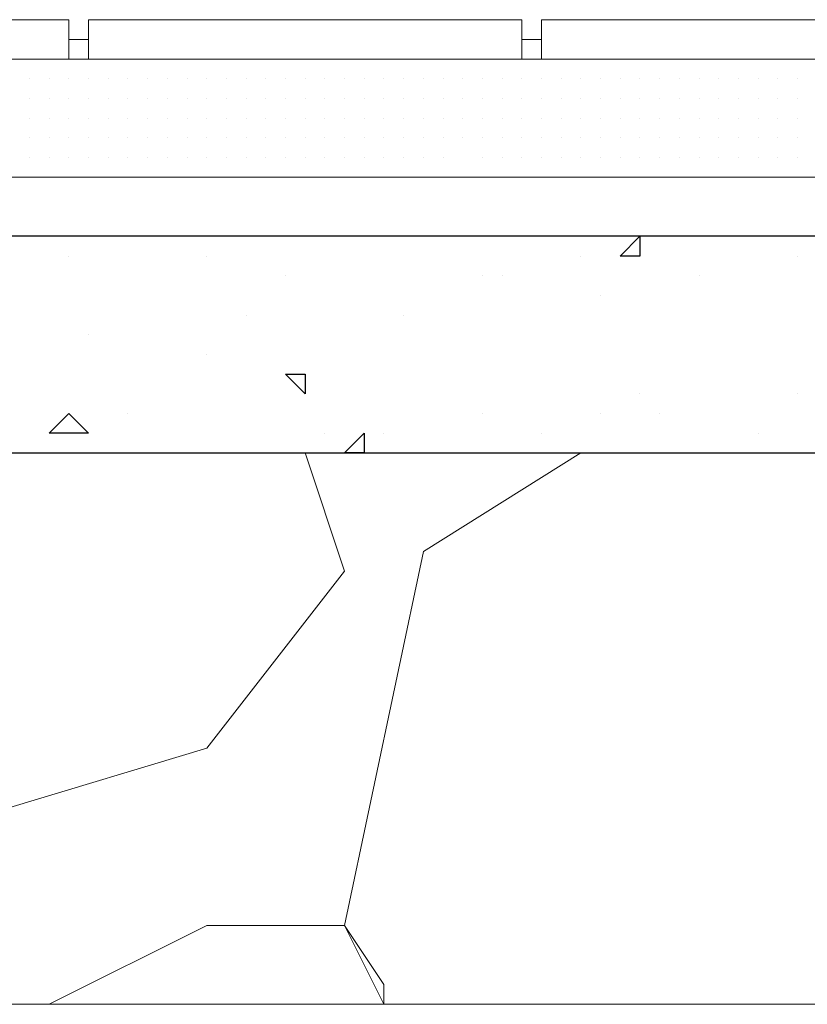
# Model space of a CAD drawing. Header units: metres. Extents: x 5.7 to 89.8, y 4 to 63.5.
# Tile 86 of 256: x 19.569 to 19.954, y 45.389 to 45.87. Entities that reach past the tile are written whole.
import ezdxf

# ---------------------------------------------------------------- set-up
doc = ezdxf.new("R2010")
doc.units = ezdxf.units.M
doc.header["$MEASUREMENT"] = 0
for name, color, linetype in [('PDF17_hatch', 7, 'Continuous'), ('PDF17_hatch-borshi', 7, 'Continuous'), ('PDF17_kaff', 7, 'Continuous')]:
    doc.layers.add(name, color=color, linetype=linetype)

msp = doc.modelspace()

# ---------------------------------------------------------------- linework, layer by layer
at = {"layer": 'PDF17_hatch', "lineweight": 25}
for points in [[(19.87238, 45.76425), (19.87238, 45.75462), (19.86274, 45.75462)], [(19.70865, 45.69683), (19.70865, 45.6872), (19.69901, 45.69683)], [(19.59307, 45.67757), (19.6027, 45.66794), (19.58344, 45.66794)], [(19.73754, 45.66794), (19.73754, 45.65831), (19.72791, 45.65831)]]:
    msp.add_lwpolyline(points, close=True, dxfattribs=at)
for points in [[(19.92053, 45.76425), (19.92053, 45.76425)], [(19.59307, 45.75462), (19.59307, 45.75462)], [(19.66049, 45.75462), (19.66049, 45.75462)], [(19.84348, 45.75462), (19.84348, 45.75462)], [(19.94943, 45.75462), (19.94943, 45.75462)], [(19.69901, 45.74499), (19.69901, 45.74499)], [(19.79533, 45.74499), (19.79533, 45.74499)], [(19.80496, 45.74499), (19.80496, 45.74499)], [(19.90127, 45.74499), (19.90127, 45.74499)], [(19.85311, 45.73536), (19.85311, 45.73536)], [(19.67975, 45.72573), (19.67975, 45.72573)], [(19.7568, 45.72573), (19.7568, 45.72573)], [(19.6027, 45.7161), (19.6027, 45.7161)], [(19.66049, 45.70646), (19.66049, 45.70646)], [(19.87238, 45.6872), (19.87238, 45.6872)], [(19.94943, 45.6872), (19.94943, 45.6872)], [(19.62196, 45.67757), (19.62196, 45.67757)], [(19.79533, 45.67757), (19.79533, 45.67757)], [(19.85311, 45.67757), (19.85311, 45.67757)], [(19.88201, 45.67757), (19.88201, 45.67757)], [(19.71828, 45.66794), (19.71828, 45.66794)], [(19.74717, 45.66794), (19.74717, 45.66794)], [(19.82422, 45.66794), (19.82422, 45.66794)], [(19.93016, 45.66794), (19.93016, 45.66794)], [(19.74717, 45.65831), (19.74717, 45.65831)], [(19.76643, 45.65831), (19.76643, 45.65831)], [(19.87238, 45.65831), (19.87238, 45.65831)], [(19.87238, 45.65831), (19.87238, 45.65831)]]:
    msp.add_lwpolyline(points, dxfattribs=at)
at = {"layer": 'PDF17_hatch-borshi', "lineweight": 18}
for points in [[(19.58344, 45.85093), (19.58344, 45.85093)], [(19.6027, 45.85093), (19.6027, 45.85093)], [(19.62196, 45.85093), (19.62196, 45.85093)], [(19.62196, 45.85093), (19.62196, 45.85093)], [(19.62196, 45.85093), (19.62196, 45.85093)], [(19.64123, 45.85093), (19.64123, 45.85093)], [(19.64123, 45.85093), (19.64123, 45.85093)], [(19.64123, 45.85093), (19.64123, 45.85093)], [(19.65086, 45.85093), (19.65086, 45.85093)], [(19.66049, 45.85093), (19.66049, 45.85093)], [(19.66049, 45.85093), (19.66049, 45.85093)], [(19.66049, 45.85093), (19.66049, 45.85093)], [(19.67012, 45.85093), (19.67012, 45.85093)], [(19.67012, 45.85093), (19.67012, 45.85093)], [(19.67975, 45.85093), (19.67975, 45.85093)], [(19.67975, 45.85093), (19.67975, 45.85093)], [(19.69901, 45.85093), (19.69901, 45.85093)], [(19.69901, 45.85093), (19.69901, 45.85093)], [(19.72791, 45.85093), (19.72791, 45.85093)], [(19.74717, 45.85093), (19.74717, 45.85093)], [(19.80496, 45.85093), (19.80496, 45.85093)], [(19.84348, 45.85093), (19.84348, 45.85093)], [(19.85311, 45.85093), (19.85311, 45.85093)], [(19.85311, 45.85093), (19.85311, 45.85093)], [(19.85311, 45.85093), (19.85311, 45.85093)], [(19.86274, 45.85093), (19.86274, 45.85093)], [(19.87238, 45.85093), (19.87238, 45.85093)], [(19.87238, 45.85093), (19.87238, 45.85093)], [(19.88201, 45.85093), (19.88201, 45.85093)], [(19.88201, 45.85093), (19.88201, 45.85093)], [(19.89164, 45.85093), (19.89164, 45.85093)], [(19.89164, 45.85093), (19.89164, 45.85093)], [(19.90127, 45.85093), (19.90127, 45.85093)], [(19.9109, 45.85093), (19.9109, 45.85093)], [(19.9109, 45.85093), (19.9109, 45.85093)], [(19.93016, 45.85093), (19.93016, 45.85093)], [(19.93016, 45.85093), (19.93016, 45.85093)], [(19.93979, 45.85093), (19.93979, 45.85093)], [(19.94943, 45.85093), (19.94943, 45.85093)], [(19.94943, 45.85093), (19.94943, 45.85093)], [(19.57381, 45.8413), (19.57381, 45.8413)], [(19.57381, 45.8413), (19.57381, 45.8413)], [(19.57381, 45.8413), (19.57381, 45.8413)], [(19.57381, 45.8413), (19.57381, 45.8413)], [(19.57381, 45.8413), (19.57381, 45.8413)], [(19.58344, 45.8413), (19.58344, 45.8413)], [(19.58344, 45.8413), (19.58344, 45.8413)], [(19.58344, 45.8413), (19.58344, 45.8413)], [(19.58344, 45.8413), (19.58344, 45.8413)], [(19.58344, 45.8413), (19.58344, 45.8413)], [(19.59307, 45.8413), (19.59307, 45.8413)], [(19.59307, 45.8413), (19.59307, 45.8413)], [(19.59307, 45.8413), (19.59307, 45.8413)], [(19.59307, 45.8413), (19.59307, 45.8413)], [(19.59307, 45.8413), (19.59307, 45.8413)], [(19.6027, 45.8413), (19.6027, 45.8413)], [(19.6027, 45.8413), (19.6027, 45.8413)], [(19.6027, 45.8413), (19.6027, 45.8413)], [(19.61233, 45.8413), (19.61233, 45.8413)], [(19.61233, 45.8413), (19.61233, 45.8413)], [(19.61233, 45.8413), (19.61233, 45.8413)], [(19.62196, 45.8413), (19.62196, 45.8413)], [(19.62196, 45.8413), (19.62196, 45.8413)], [(19.6316, 45.8413), (19.6316, 45.8413)], [(19.6316, 45.8413), (19.6316, 45.8413)], [(19.6316, 45.8413), (19.6316, 45.8413)], [(19.6316, 45.8413), (19.6316, 45.8413)], [(19.64123, 45.8413), (19.64123, 45.8413)], [(19.64123, 45.8413), (19.64123, 45.8413)], [(19.65086, 45.8413), (19.65086, 45.8413)], [(19.65086, 45.8413), (19.65086, 45.8413)], [(19.65086, 45.8413), (19.65086, 45.8413)], [(19.65086, 45.8413), (19.65086, 45.8413)], [(19.66049, 45.8413), (19.66049, 45.8413)], [(19.66049, 45.8413), (19.66049, 45.8413)], [(19.67012, 45.8413), (19.67012, 45.8413)], [(19.67012, 45.8413), (19.67012, 45.8413)], [(19.67012, 45.8413), (19.67012, 45.8413)], [(19.67975, 45.8413), (19.67975, 45.8413)], [(19.67975, 45.8413), (19.67975, 45.8413)], [(19.67975, 45.8413), (19.67975, 45.8413)], [(19.68938, 45.8413), (19.68938, 45.8413)], [(19.68938, 45.8413), (19.68938, 45.8413)], [(19.68938, 45.8413), (19.68938, 45.8413)], [(19.69901, 45.8413), (19.69901, 45.8413)], [(19.69901, 45.8413), (19.69901, 45.8413)], [(19.69901, 45.8413), (19.69901, 45.8413)], [(19.70865, 45.8413), (19.70865, 45.8413)], [(19.70865, 45.8413), (19.70865, 45.8413)], [(19.70865, 45.8413), (19.70865, 45.8413)], [(19.71828, 45.8413), (19.71828, 45.8413)], [(19.71828, 45.8413), (19.71828, 45.8413)], [(19.71828, 45.8413), (19.71828, 45.8413)], [(19.71828, 45.8413), (19.71828, 45.8413)], [(19.71828, 45.8413), (19.71828, 45.8413)], [(19.72791, 45.8413), (19.72791, 45.8413)], [(19.72791, 45.8413), (19.72791, 45.8413)], [(19.72791, 45.8413), (19.72791, 45.8413)], [(19.72791, 45.8413), (19.72791, 45.8413)], [(19.73754, 45.8413), (19.73754, 45.8413)], [(19.73754, 45.8413), (19.73754, 45.8413)], [(19.73754, 45.8413), (19.73754, 45.8413)], [(19.74717, 45.8413), (19.74717, 45.8413)], [(19.74717, 45.8413), (19.74717, 45.8413)], [(19.74717, 45.8413), (19.74717, 45.8413)], [(19.74717, 45.8413), (19.74717, 45.8413)], [(19.7568, 45.8413), (19.7568, 45.8413)], [(19.7568, 45.8413), (19.7568, 45.8413)], [(19.7568, 45.8413), (19.7568, 45.8413)], [(19.7568, 45.8413), (19.7568, 45.8413)], [(19.76643, 45.8413), (19.76643, 45.8413)], [(19.76643, 45.8413), (19.76643, 45.8413)], [(19.76643, 45.8413), (19.76643, 45.8413)], [(19.76643, 45.8413), (19.76643, 45.8413)], [(19.77606, 45.8413), (19.77606, 45.8413)], [(19.77606, 45.8413), (19.77606, 45.8413)], [(19.77606, 45.8413), (19.77606, 45.8413)], [(19.77606, 45.8413), (19.77606, 45.8413)], [(19.77606, 45.8413), (19.77606, 45.8413)], [(19.7857, 45.8413), (19.7857, 45.8413)], [(19.7857, 45.8413), (19.7857, 45.8413)], [(19.7857, 45.8413), (19.7857, 45.8413)], [(19.7857, 45.8413), (19.7857, 45.8413)], [(19.7857, 45.8413), (19.7857, 45.8413)], [(19.79533, 45.8413), (19.79533, 45.8413)], [(19.79533, 45.8413), (19.79533, 45.8413)], [(19.79533, 45.8413), (19.79533, 45.8413)], [(19.80496, 45.8413), (19.80496, 45.8413)], [(19.80496, 45.8413), (19.80496, 45.8413)], [(19.80496, 45.8413), (19.80496, 45.8413)], [(19.80496, 45.8413), (19.80496, 45.8413)], [(19.81459, 45.8413), (19.81459, 45.8413)], [(19.81459, 45.8413), (19.81459, 45.8413)], [(19.81459, 45.8413), (19.81459, 45.8413)], [(19.82422, 45.8413), (19.82422, 45.8413)], [(19.82422, 45.8413), (19.82422, 45.8413)], [(19.82422, 45.8413), (19.82422, 45.8413)], [(19.83385, 45.8413), (19.83385, 45.8413)], [(19.83385, 45.8413), (19.83385, 45.8413)], [(19.83385, 45.8413), (19.83385, 45.8413)], [(19.83385, 45.8413), (19.83385, 45.8413)], [(19.84348, 45.8413), (19.84348, 45.8413)], [(19.84348, 45.8413), (19.84348, 45.8413)], [(19.84348, 45.8413), (19.84348, 45.8413)], [(19.84348, 45.8413), (19.84348, 45.8413)], [(19.85311, 45.8413), (19.85311, 45.8413)], [(19.85311, 45.8413), (19.85311, 45.8413)], [(19.85311, 45.8413), (19.85311, 45.8413)], [(19.86274, 45.8413), (19.86274, 45.8413)], [(19.87238, 45.8413), (19.87238, 45.8413)], [(19.87238, 45.8413), (19.87238, 45.8413)], [(19.87238, 45.8413), (19.87238, 45.8413)], [(19.87238, 45.8413), (19.87238, 45.8413)], [(19.88201, 45.8413), (19.88201, 45.8413)], [(19.88201, 45.8413), (19.88201, 45.8413)], [(19.88201, 45.8413), (19.88201, 45.8413)], [(19.89164, 45.8413), (19.89164, 45.8413)], [(19.89164, 45.8413), (19.89164, 45.8413)], [(19.90127, 45.8413), (19.90127, 45.8413)], [(19.90127, 45.8413), (19.90127, 45.8413)], [(19.90127, 45.8413), (19.90127, 45.8413)], [(19.90127, 45.8413), (19.90127, 45.8413)], [(19.90127, 45.8413), (19.90127, 45.8413)], [(19.9109, 45.8413), (19.9109, 45.8413)], [(19.9109, 45.8413), (19.9109, 45.8413)], [(19.9109, 45.8413), (19.9109, 45.8413)], [(19.92053, 45.8413), (19.92053, 45.8413)], [(19.92053, 45.8413), (19.92053, 45.8413)], [(19.93016, 45.8413), (19.93016, 45.8413)], [(19.93016, 45.8413), (19.93016, 45.8413)], [(19.93016, 45.8413), (19.93016, 45.8413)], [(19.93016, 45.8413), (19.93016, 45.8413)], [(19.93979, 45.8413), (19.93979, 45.8413)], [(19.93979, 45.8413), (19.93979, 45.8413)], [(19.93979, 45.8413), (19.93979, 45.8413)], [(19.93979, 45.8413), (19.93979, 45.8413)], [(19.94943, 45.8413), (19.94943, 45.8413)], [(19.94943, 45.8413), (19.94943, 45.8413)], [(19.94943, 45.8413), (19.94943, 45.8413)], [(19.57381, 45.83167), (19.57381, 45.83167)], [(19.57381, 45.83167), (19.57381, 45.83167)], [(19.58344, 45.83167), (19.58344, 45.83167)], [(19.58344, 45.83167), (19.58344, 45.83167)], [(19.58344, 45.83167), (19.58344, 45.83167)], [(19.58344, 45.83167), (19.58344, 45.83167)], [(19.58344, 45.83167), (19.58344, 45.83167)], [(19.59307, 45.83167), (19.59307, 45.83167)], [(19.59307, 45.83167), (19.59307, 45.83167)], [(19.59307, 45.83167), (19.59307, 45.83167)], [(19.6027, 45.83167), (19.6027, 45.83167)], [(19.6027, 45.83167), (19.6027, 45.83167)], [(19.6027, 45.83167), (19.6027, 45.83167)], [(19.61233, 45.83167), (19.61233, 45.83167)], [(19.61233, 45.83167), (19.61233, 45.83167)], [(19.61233, 45.83167), (19.61233, 45.83167)], [(19.61233, 45.83167), (19.61233, 45.83167)], [(19.62196, 45.83167), (19.62196, 45.83167)], [(19.62196, 45.83167), (19.62196, 45.83167)], [(19.62196, 45.83167), (19.62196, 45.83167)], [(19.62196, 45.83167), (19.62196, 45.83167)], [(19.6316, 45.83167), (19.6316, 45.83167)], [(19.6316, 45.83167), (19.6316, 45.83167)], [(19.6316, 45.83167), (19.6316, 45.83167)], [(19.6316, 45.83167), (19.6316, 45.83167)], [(19.64123, 45.83167), (19.64123, 45.83167)], [(19.64123, 45.83167), (19.64123, 45.83167)], [(19.64123, 45.83167), (19.64123, 45.83167)], [(19.65086, 45.83167), (19.65086, 45.83167)], [(19.65086, 45.83167), (19.65086, 45.83167)], [(19.65086, 45.83167), (19.65086, 45.83167)], [(19.65086, 45.83167), (19.65086, 45.83167)], [(19.66049, 45.83167), (19.66049, 45.83167)], [(19.66049, 45.83167), (19.66049, 45.83167)], [(19.66049, 45.83167), (19.66049, 45.83167)], [(19.66049, 45.83167), (19.66049, 45.83167)], [(19.67012, 45.83167), (19.67012, 45.83167)], [(19.67012, 45.83167), (19.67012, 45.83167)], [(19.67012, 45.83167), (19.67012, 45.83167)], [(19.67975, 45.83167), (19.67975, 45.83167)], [(19.67975, 45.83167), (19.67975, 45.83167)], [(19.67975, 45.83167), (19.67975, 45.83167)], [(19.68938, 45.83167), (19.68938, 45.83167)], [(19.68938, 45.83167), (19.68938, 45.83167)], [(19.68938, 45.83167), (19.68938, 45.83167)], [(19.69901, 45.83167), (19.69901, 45.83167)], [(19.69901, 45.83167), (19.69901, 45.83167)], [(19.69901, 45.83167), (19.69901, 45.83167)], [(19.69901, 45.83167), (19.69901, 45.83167)], [(19.70865, 45.83167), (19.70865, 45.83167)], [(19.70865, 45.83167), (19.70865, 45.83167)], [(19.70865, 45.83167), (19.70865, 45.83167)], [(19.70865, 45.83167), (19.70865, 45.83167)], [(19.70865, 45.83167), (19.70865, 45.83167)], [(19.71828, 45.83167), (19.71828, 45.83167)], [(19.71828, 45.83167), (19.71828, 45.83167)], [(19.71828, 45.83167), (19.71828, 45.83167)], [(19.71828, 45.83167), (19.71828, 45.83167)], [(19.72791, 45.83167), (19.72791, 45.83167)], [(19.72791, 45.83167), (19.72791, 45.83167)], [(19.72791, 45.83167), (19.72791, 45.83167)], [(19.73754, 45.83167), (19.73754, 45.83167)], [(19.73754, 45.83167), (19.73754, 45.83167)], [(19.73754, 45.83167), (19.73754, 45.83167)], [(19.73754, 45.83167), (19.73754, 45.83167)], [(19.74717, 45.83167), (19.74717, 45.83167)], [(19.74717, 45.83167), (19.74717, 45.83167)], [(19.74717, 45.83167), (19.74717, 45.83167)], [(19.74717, 45.83167), (19.74717, 45.83167)], [(19.7568, 45.83167), (19.7568, 45.83167)], [(19.7568, 45.83167), (19.7568, 45.83167)], [(19.76643, 45.83167), (19.76643, 45.83167)], [(19.76643, 45.83167), (19.76643, 45.83167)], [(19.76643, 45.83167), (19.76643, 45.83167)], [(19.76643, 45.83167), (19.76643, 45.83167)], [(19.76643, 45.83167), (19.76643, 45.83167)], [(19.77606, 45.83167), (19.77606, 45.83167)], [(19.77606, 45.83167), (19.77606, 45.83167)], [(19.77606, 45.83167), (19.77606, 45.83167)], [(19.7857, 45.83167), (19.7857, 45.83167)], [(19.7857, 45.83167), (19.7857, 45.83167)], [(19.7857, 45.83167), (19.7857, 45.83167)], [(19.79533, 45.83167), (19.79533, 45.83167)], [(19.79533, 45.83167), (19.79533, 45.83167)], [(19.79533, 45.83167), (19.79533, 45.83167)], [(19.80496, 45.83167), (19.80496, 45.83167)], [(19.80496, 45.83167), (19.80496, 45.83167)], [(19.80496, 45.83167), (19.80496, 45.83167)], [(19.80496, 45.83167), (19.80496, 45.83167)], [(19.81459, 45.83167), (19.81459, 45.83167)], [(19.81459, 45.83167), (19.81459, 45.83167)], [(19.81459, 45.83167), (19.81459, 45.83167)], [(19.81459, 45.83167), (19.81459, 45.83167)], [(19.82422, 45.83167), (19.82422, 45.83167)], [(19.82422, 45.83167), (19.82422, 45.83167)], [(19.82422, 45.83167), (19.82422, 45.83167)], [(19.83385, 45.83167), (19.83385, 45.83167)], [(19.83385, 45.83167), (19.83385, 45.83167)], [(19.83385, 45.83167), (19.83385, 45.83167)], [(19.83385, 45.83167), (19.83385, 45.83167)], [(19.84348, 45.83167), (19.84348, 45.83167)], [(19.84348, 45.83167), (19.84348, 45.83167)], [(19.84348, 45.83167), (19.84348, 45.83167)], [(19.84348, 45.83167), (19.84348, 45.83167)], [(19.85311, 45.83167), (19.85311, 45.83167)], [(19.85311, 45.83167), (19.85311, 45.83167)], [(19.85311, 45.83167), (19.85311, 45.83167)], [(19.85311, 45.83167), (19.85311, 45.83167)], [(19.86274, 45.83167), (19.86274, 45.83167)], [(19.86274, 45.83167), (19.86274, 45.83167)], [(19.86274, 45.83167), (19.86274, 45.83167)], [(19.86274, 45.83167), (19.86274, 45.83167)], [(19.87238, 45.83167), (19.87238, 45.83167)], [(19.87238, 45.83167), (19.87238, 45.83167)], [(19.87238, 45.83167), (19.87238, 45.83167)], [(19.87238, 45.83167), (19.87238, 45.83167)], [(19.88201, 45.83167), (19.88201, 45.83167)], [(19.88201, 45.83167), (19.88201, 45.83167)], [(19.89164, 45.83167), (19.89164, 45.83167)], [(19.89164, 45.83167), (19.89164, 45.83167)], [(19.89164, 45.83167), (19.89164, 45.83167)], [(19.90127, 45.83167), (19.90127, 45.83167)], [(19.90127, 45.83167), (19.90127, 45.83167)], [(19.90127, 45.83167), (19.90127, 45.83167)], [(19.90127, 45.83167), (19.90127, 45.83167)], [(19.9109, 45.83167), (19.9109, 45.83167)], [(19.9109, 45.83167), (19.9109, 45.83167)], [(19.9109, 45.83167), (19.9109, 45.83167)], [(19.9109, 45.83167), (19.9109, 45.83167)], [(19.92053, 45.83167), (19.92053, 45.83167)], [(19.92053, 45.83167), (19.92053, 45.83167)], [(19.92053, 45.83167), (19.92053, 45.83167)], [(19.93016, 45.83167), (19.93016, 45.83167)], [(19.93016, 45.83167), (19.93016, 45.83167)], [(19.93016, 45.83167), (19.93016, 45.83167)], [(19.93979, 45.83167), (19.93979, 45.83167)], [(19.93979, 45.83167), (19.93979, 45.83167)], [(19.93979, 45.83167), (19.93979, 45.83167)], [(19.93979, 45.83167), (19.93979, 45.83167)], [(19.94943, 45.83167), (19.94943, 45.83167)], [(19.94943, 45.83167), (19.94943, 45.83167)], [(19.57381, 45.82204), (19.57381, 45.82204)], [(19.57381, 45.82204), (19.57381, 45.82204)], [(19.57381, 45.82204), (19.57381, 45.82204)], [(19.58344, 45.82204), (19.58344, 45.82204)], [(19.58344, 45.82204), (19.58344, 45.82204)], [(19.58344, 45.82204), (19.58344, 45.82204)], [(19.59307, 45.82204), (19.59307, 45.82204)], [(19.59307, 45.82204), (19.59307, 45.82204)], [(19.59307, 45.82204), (19.59307, 45.82204)], [(19.59307, 45.82204), (19.59307, 45.82204)], [(19.6027, 45.82204), (19.6027, 45.82204)], [(19.6027, 45.82204), (19.6027, 45.82204)], [(19.6027, 45.82204), (19.6027, 45.82204)], [(19.61233, 45.82204), (19.61233, 45.82204)], [(19.61233, 45.82204), (19.61233, 45.82204)], [(19.61233, 45.82204), (19.61233, 45.82204)], [(19.61233, 45.82204), (19.61233, 45.82204)], [(19.61233, 45.82204), (19.61233, 45.82204)], [(19.62196, 45.82204), (19.62196, 45.82204)], [(19.62196, 45.82204), (19.62196, 45.82204)], [(19.62196, 45.82204), (19.62196, 45.82204)], [(19.62196, 45.82204), (19.62196, 45.82204)], [(19.6316, 45.82204), (19.6316, 45.82204)], [(19.6316, 45.82204), (19.6316, 45.82204)], [(19.6316, 45.82204), (19.6316, 45.82204)], [(19.6316, 45.82204), (19.6316, 45.82204)], [(19.64123, 45.82204), (19.64123, 45.82204)], [(19.64123, 45.82204), (19.64123, 45.82204)], [(19.64123, 45.82204), (19.64123, 45.82204)], [(19.64123, 45.82204), (19.64123, 45.82204)], [(19.65086, 45.82204), (19.65086, 45.82204)], [(19.65086, 45.82204), (19.65086, 45.82204)], [(19.65086, 45.82204), (19.65086, 45.82204)], [(19.65086, 45.82204), (19.65086, 45.82204)], [(19.66049, 45.82204), (19.66049, 45.82204)], [(19.66049, 45.82204), (19.66049, 45.82204)], [(19.66049, 45.82204), (19.66049, 45.82204)], [(19.66049, 45.82204), (19.66049, 45.82204)], [(19.67012, 45.82204), (19.67012, 45.82204)], [(19.67012, 45.82204), (19.67012, 45.82204)], [(19.67012, 45.82204), (19.67012, 45.82204)], [(19.67012, 45.82204), (19.67012, 45.82204)], [(19.67975, 45.82204), (19.67975, 45.82204)], [(19.67975, 45.82204), (19.67975, 45.82204)], [(19.67975, 45.82204), (19.67975, 45.82204)], [(19.67975, 45.82204), (19.67975, 45.82204)], [(19.68938, 45.82204), (19.68938, 45.82204)], [(19.68938, 45.82204), (19.68938, 45.82204)], [(19.68938, 45.82204), (19.68938, 45.82204)], [(19.68938, 45.82204), (19.68938, 45.82204)], [(19.69901, 45.82204), (19.69901, 45.82204)], [(19.69901, 45.82204), (19.69901, 45.82204)], [(19.69901, 45.82204), (19.69901, 45.82204)], [(19.70865, 45.82204), (19.70865, 45.82204)], [(19.70865, 45.82204), (19.70865, 45.82204)], [(19.70865, 45.82204), (19.70865, 45.82204)], [(19.70865, 45.82204), (19.70865, 45.82204)], [(19.71828, 45.82204), (19.71828, 45.82204)], [(19.71828, 45.82204), (19.71828, 45.82204)], [(19.71828, 45.82204), (19.71828, 45.82204)], [(19.71828, 45.82204), (19.71828, 45.82204)], [(19.71828, 45.82204), (19.71828, 45.82204)], [(19.72791, 45.82204), (19.72791, 45.82204)], [(19.73754, 45.82204), (19.73754, 45.82204)], [(19.73754, 45.82204), (19.73754, 45.82204)], [(19.73754, 45.82204), (19.73754, 45.82204)], [(19.73754, 45.82204), (19.73754, 45.82204)], [(19.73754, 45.82204), (19.73754, 45.82204)], [(19.74717, 45.82204), (19.74717, 45.82204)], [(19.74717, 45.82204), (19.74717, 45.82204)], [(19.74717, 45.82204), (19.74717, 45.82204)], [(19.7568, 45.82204), (19.7568, 45.82204)], [(19.7568, 45.82204), (19.7568, 45.82204)], [(19.7568, 45.82204), (19.7568, 45.82204)], [(19.76643, 45.82204), (19.76643, 45.82204)], [(19.76643, 45.82204), (19.76643, 45.82204)], [(19.76643, 45.82204), (19.76643, 45.82204)], [(19.77606, 45.82204), (19.77606, 45.82204)], [(19.77606, 45.82204), (19.77606, 45.82204)], [(19.77606, 45.82204), (19.77606, 45.82204)], [(19.77606, 45.82204), (19.77606, 45.82204)], [(19.7857, 45.82204), (19.7857, 45.82204)], [(19.7857, 45.82204), (19.7857, 45.82204)], [(19.7857, 45.82204), (19.7857, 45.82204)], [(19.7857, 45.82204), (19.7857, 45.82204)], [(19.79533, 45.82204), (19.79533, 45.82204)], [(19.79533, 45.82204), (19.79533, 45.82204)], [(19.79533, 45.82204), (19.79533, 45.82204)], [(19.79533, 45.82204), (19.79533, 45.82204)], [(19.80496, 45.82204), (19.80496, 45.82204)], [(19.80496, 45.82204), (19.80496, 45.82204)], [(19.80496, 45.82204), (19.80496, 45.82204)], [(19.80496, 45.82204), (19.80496, 45.82204)], [(19.81459, 45.82204), (19.81459, 45.82204)], [(19.81459, 45.82204), (19.81459, 45.82204)], [(19.81459, 45.82204), (19.81459, 45.82204)], [(19.81459, 45.82204), (19.81459, 45.82204)], [(19.82422, 45.82204), (19.82422, 45.82204)], [(19.82422, 45.82204), (19.82422, 45.82204)], [(19.83385, 45.82204), (19.83385, 45.82204)], [(19.83385, 45.82204), (19.83385, 45.82204)], [(19.83385, 45.82204), (19.83385, 45.82204)], [(19.83385, 45.82204), (19.83385, 45.82204)], [(19.83385, 45.82204), (19.83385, 45.82204)], [(19.84348, 45.82204), (19.84348, 45.82204)], [(19.84348, 45.82204), (19.84348, 45.82204)], [(19.84348, 45.82204), (19.84348, 45.82204)], [(19.84348, 45.82204), (19.84348, 45.82204)], [(19.84348, 45.82204), (19.84348, 45.82204)], [(19.85311, 45.82204), (19.85311, 45.82204)], [(19.85311, 45.82204), (19.85311, 45.82204)], [(19.85311, 45.82204), (19.85311, 45.82204)], [(19.85311, 45.82204), (19.85311, 45.82204)], [(19.86274, 45.82204), (19.86274, 45.82204)], [(19.86274, 45.82204), (19.86274, 45.82204)], [(19.86274, 45.82204), (19.86274, 45.82204)], [(19.86274, 45.82204), (19.86274, 45.82204)], [(19.87238, 45.82204), (19.87238, 45.82204)], [(19.87238, 45.82204), (19.87238, 45.82204)], [(19.87238, 45.82204), (19.87238, 45.82204)], [(19.87238, 45.82204), (19.87238, 45.82204)], [(19.88201, 45.82204), (19.88201, 45.82204)], [(19.88201, 45.82204), (19.88201, 45.82204)], [(19.89164, 45.82204), (19.89164, 45.82204)], [(19.89164, 45.82204), (19.89164, 45.82204)], [(19.89164, 45.82204), (19.89164, 45.82204)], [(19.90127, 45.82204), (19.90127, 45.82204)], [(19.90127, 45.82204), (19.90127, 45.82204)], [(19.90127, 45.82204), (19.90127, 45.82204)], [(19.90127, 45.82204), (19.90127, 45.82204)], [(19.9109, 45.82204), (19.9109, 45.82204)], [(19.9109, 45.82204), (19.9109, 45.82204)], [(19.92053, 45.82204), (19.92053, 45.82204)], [(19.92053, 45.82204), (19.92053, 45.82204)], [(19.92053, 45.82204), (19.92053, 45.82204)], [(19.93016, 45.82204), (19.93016, 45.82204)], [(19.93016, 45.82204), (19.93016, 45.82204)], [(19.93016, 45.82204), (19.93016, 45.82204)], [(19.93016, 45.82204), (19.93016, 45.82204)], [(19.93979, 45.82204), (19.93979, 45.82204)], [(19.93979, 45.82204), (19.93979, 45.82204)], [(19.93979, 45.82204), (19.93979, 45.82204)], [(19.94943, 45.82204), (19.94943, 45.82204)], [(19.94943, 45.82204), (19.94943, 45.82204)], [(19.57381, 45.81241), (19.57381, 45.81241)], [(19.57381, 45.81241), (19.57381, 45.81241)], [(19.57381, 45.81241), (19.57381, 45.81241)], [(19.57381, 45.81241), (19.57381, 45.81241)], [(19.57381, 45.81241), (19.57381, 45.81241)], [(19.58344, 45.81241), (19.58344, 45.81241)], [(19.58344, 45.81241), (19.58344, 45.81241)], [(19.58344, 45.81241), (19.58344, 45.81241)], [(19.58344, 45.81241), (19.58344, 45.81241)], [(19.58344, 45.81241), (19.58344, 45.81241)], [(19.59307, 45.81241), (19.59307, 45.81241)], [(19.59307, 45.81241), (19.59307, 45.81241)], [(19.59307, 45.81241), (19.59307, 45.81241)], [(19.59307, 45.81241), (19.59307, 45.81241)], [(19.6027, 45.81241), (19.6027, 45.81241)], [(19.6027, 45.81241), (19.6027, 45.81241)], [(19.6027, 45.81241), (19.6027, 45.81241)], [(19.6027, 45.81241), (19.6027, 45.81241)], [(19.61233, 45.81241), (19.61233, 45.81241)], [(19.61233, 45.81241), (19.61233, 45.81241)], [(19.61233, 45.81241), (19.61233, 45.81241)], [(19.62196, 45.81241), (19.62196, 45.81241)], [(19.62196, 45.81241), (19.62196, 45.81241)], [(19.62196, 45.81241), (19.62196, 45.81241)], [(19.62196, 45.81241), (19.62196, 45.81241)], [(19.6316, 45.81241), (19.6316, 45.81241)], [(19.6316, 45.81241), (19.6316, 45.81241)], [(19.6316, 45.81241), (19.6316, 45.81241)], [(19.64123, 45.81241), (19.64123, 45.81241)], [(19.64123, 45.81241), (19.64123, 45.81241)], [(19.64123, 45.81241), (19.64123, 45.81241)], [(19.64123, 45.81241), (19.64123, 45.81241)], [(19.65086, 45.81241), (19.65086, 45.81241)], [(19.65086, 45.81241), (19.65086, 45.81241)], [(19.65086, 45.81241), (19.65086, 45.81241)], [(19.66049, 45.81241), (19.66049, 45.81241)], [(19.66049, 45.81241), (19.66049, 45.81241)], [(19.66049, 45.81241), (19.66049, 45.81241)], [(19.67012, 45.81241), (19.67012, 45.81241)], [(19.67012, 45.81241), (19.67012, 45.81241)], [(19.67012, 45.81241), (19.67012, 45.81241)], [(19.67012, 45.81241), (19.67012, 45.81241)], [(19.67975, 45.81241), (19.67975, 45.81241)], [(19.67975, 45.81241), (19.67975, 45.81241)], [(19.67975, 45.81241), (19.67975, 45.81241)], [(19.67975, 45.81241), (19.67975, 45.81241)], [(19.68938, 45.81241), (19.68938, 45.81241)], [(19.68938, 45.81241), (19.68938, 45.81241)], [(19.68938, 45.81241), (19.68938, 45.81241)], [(19.69901, 45.81241), (19.69901, 45.81241)], [(19.69901, 45.81241), (19.69901, 45.81241)], [(19.69901, 45.81241), (19.69901, 45.81241)], [(19.69901, 45.81241), (19.69901, 45.81241)], [(19.70865, 45.81241), (19.70865, 45.81241)], [(19.70865, 45.81241), (19.70865, 45.81241)], [(19.70865, 45.81241), (19.70865, 45.81241)], [(19.70865, 45.81241), (19.70865, 45.81241)], [(19.71828, 45.81241), (19.71828, 45.81241)], [(19.71828, 45.81241), (19.71828, 45.81241)], [(19.71828, 45.81241), (19.71828, 45.81241)], [(19.71828, 45.81241), (19.71828, 45.81241)], [(19.72791, 45.81241), (19.72791, 45.81241)], [(19.72791, 45.81241), (19.72791, 45.81241)], [(19.72791, 45.81241), (19.72791, 45.81241)], [(19.73754, 45.81241), (19.73754, 45.81241)], [(19.73754, 45.81241), (19.73754, 45.81241)], [(19.73754, 45.81241), (19.73754, 45.81241)], [(19.74717, 45.81241), (19.74717, 45.81241)], [(19.74717, 45.81241), (19.74717, 45.81241)], [(19.74717, 45.81241), (19.74717, 45.81241)], [(19.74717, 45.81241), (19.74717, 45.81241)], [(19.7568, 45.81241), (19.7568, 45.81241)], [(19.76643, 45.81241), (19.76643, 45.81241)], [(19.76643, 45.81241), (19.76643, 45.81241)], [(19.76643, 45.81241), (19.76643, 45.81241)], [(19.76643, 45.81241), (19.76643, 45.81241)], [(19.76643, 45.81241), (19.76643, 45.81241)], [(19.76643, 45.81241), (19.76643, 45.81241)], [(19.77606, 45.81241), (19.77606, 45.81241)], [(19.77606, 45.81241), (19.77606, 45.81241)], [(19.77606, 45.81241), (19.77606, 45.81241)], [(19.7857, 45.81241), (19.7857, 45.81241)], [(19.7857, 45.81241), (19.7857, 45.81241)], [(19.7857, 45.81241), (19.7857, 45.81241)], [(19.7857, 45.81241), (19.7857, 45.81241)], [(19.79533, 45.81241), (19.79533, 45.81241)], [(19.79533, 45.81241), (19.79533, 45.81241)], [(19.79533, 45.81241), (19.79533, 45.81241)], [(19.80496, 45.81241), (19.80496, 45.81241)], [(19.80496, 45.81241), (19.80496, 45.81241)], [(19.80496, 45.81241), (19.80496, 45.81241)], [(19.80496, 45.81241), (19.80496, 45.81241)], [(19.81459, 45.81241), (19.81459, 45.81241)], [(19.81459, 45.81241), (19.81459, 45.81241)], [(19.81459, 45.81241), (19.81459, 45.81241)], [(19.81459, 45.81241), (19.81459, 45.81241)], [(19.82422, 45.81241), (19.82422, 45.81241)], [(19.82422, 45.81241), (19.82422, 45.81241)], [(19.82422, 45.81241), (19.82422, 45.81241)], [(19.82422, 45.81241), (19.82422, 45.81241)], [(19.83385, 45.81241), (19.83385, 45.81241)], [(19.83385, 45.81241), (19.83385, 45.81241)], [(19.83385, 45.81241), (19.83385, 45.81241)], [(19.84348, 45.81241), (19.84348, 45.81241)], [(19.84348, 45.81241), (19.84348, 45.81241)], [(19.84348, 45.81241), (19.84348, 45.81241)], [(19.84348, 45.81241), (19.84348, 45.81241)], [(19.85311, 45.81241), (19.85311, 45.81241)], [(19.85311, 45.81241), (19.85311, 45.81241)], [(19.86274, 45.81241), (19.86274, 45.81241)], [(19.86274, 45.81241), (19.86274, 45.81241)], [(19.86274, 45.81241), (19.86274, 45.81241)], [(19.86274, 45.81241), (19.86274, 45.81241)], [(19.87238, 45.81241), (19.87238, 45.81241)], [(19.87238, 45.81241), (19.87238, 45.81241)], [(19.87238, 45.81241), (19.87238, 45.81241)], [(19.87238, 45.81241), (19.87238, 45.81241)], [(19.88201, 45.81241), (19.88201, 45.81241)], [(19.88201, 45.81241), (19.88201, 45.81241)], [(19.88201, 45.81241), (19.88201, 45.81241)], [(19.89164, 45.81241), (19.89164, 45.81241)], [(19.89164, 45.81241), (19.89164, 45.81241)], [(19.89164, 45.81241), (19.89164, 45.81241)], [(19.90127, 45.81241), (19.90127, 45.81241)], [(19.90127, 45.81241), (19.90127, 45.81241)], [(19.90127, 45.81241), (19.90127, 45.81241)], [(19.90127, 45.81241), (19.90127, 45.81241)], [(19.9109, 45.81241), (19.9109, 45.81241)], [(19.9109, 45.81241), (19.9109, 45.81241)], [(19.92053, 45.81241), (19.92053, 45.81241)], [(19.92053, 45.81241), (19.92053, 45.81241)], [(19.92053, 45.81241), (19.92053, 45.81241)], [(19.92053, 45.81241), (19.92053, 45.81241)], [(19.93016, 45.81241), (19.93016, 45.81241)], [(19.93016, 45.81241), (19.93016, 45.81241)], [(19.93016, 45.81241), (19.93016, 45.81241)], [(19.93979, 45.81241), (19.93979, 45.81241)], [(19.93979, 45.81241), (19.93979, 45.81241)], [(19.93979, 45.81241), (19.93979, 45.81241)], [(19.94943, 45.81241), (19.94943, 45.81241)], [(19.94943, 45.81241), (19.94943, 45.81241)], [(19.94943, 45.81241), (19.94943, 45.81241)], [(19.57381, 45.80278), (19.57381, 45.80278)], [(19.57381, 45.80278), (19.57381, 45.80278)], [(19.57381, 45.80278), (19.57381, 45.80278)], [(19.58344, 45.80278), (19.58344, 45.80278)], [(19.58344, 45.80278), (19.58344, 45.80278)], [(19.58344, 45.80278), (19.58344, 45.80278)], [(19.59307, 45.80278), (19.59307, 45.80278)], [(19.59307, 45.80278), (19.59307, 45.80278)], [(19.59307, 45.80278), (19.59307, 45.80278)], [(19.59307, 45.80278), (19.59307, 45.80278)], [(19.6027, 45.80278), (19.6027, 45.80278)], [(19.6027, 45.80278), (19.6027, 45.80278)], [(19.6027, 45.80278), (19.6027, 45.80278)], [(19.6027, 45.80278), (19.6027, 45.80278)], [(19.61233, 45.80278), (19.61233, 45.80278)], [(19.61233, 45.80278), (19.61233, 45.80278)], [(19.61233, 45.80278), (19.61233, 45.80278)], [(19.62196, 45.80278), (19.62196, 45.80278)], [(19.62196, 45.80278), (19.62196, 45.80278)], [(19.62196, 45.80278), (19.62196, 45.80278)], [(19.6316, 45.80278), (19.6316, 45.80278)], [(19.6316, 45.80278), (19.6316, 45.80278)], [(19.6316, 45.80278), (19.6316, 45.80278)], [(19.6316, 45.80278), (19.6316, 45.80278)], [(19.64123, 45.80278), (19.64123, 45.80278)], [(19.64123, 45.80278), (19.64123, 45.80278)], [(19.64123, 45.80278), (19.64123, 45.80278)], [(19.65086, 45.80278), (19.65086, 45.80278)], [(19.65086, 45.80278), (19.65086, 45.80278)], [(19.65086, 45.80278), (19.65086, 45.80278)], [(19.65086, 45.80278), (19.65086, 45.80278)], [(19.65086, 45.80278), (19.65086, 45.80278)], [(19.66049, 45.80278), (19.66049, 45.80278)], [(19.66049, 45.80278), (19.66049, 45.80278)], [(19.66049, 45.80278), (19.66049, 45.80278)], [(19.67012, 45.80278), (19.67012, 45.80278)], [(19.67012, 45.80278), (19.67012, 45.80278)], [(19.67012, 45.80278), (19.67012, 45.80278)], [(19.67012, 45.80278), (19.67012, 45.80278)], [(19.67012, 45.80278), (19.67012, 45.80278)], [(19.67975, 45.80278), (19.67975, 45.80278)], [(19.67975, 45.80278), (19.67975, 45.80278)], [(19.67975, 45.80278), (19.67975, 45.80278)], [(19.67975, 45.80278), (19.67975, 45.80278)], [(19.67975, 45.80278), (19.67975, 45.80278)], [(19.68938, 45.80278), (19.68938, 45.80278)], [(19.68938, 45.80278), (19.68938, 45.80278)], [(19.68938, 45.80278), (19.68938, 45.80278)], [(19.68938, 45.80278), (19.68938, 45.80278)], [(19.69901, 45.80278), (19.69901, 45.80278)], [(19.69901, 45.80278), (19.69901, 45.80278)], [(19.69901, 45.80278), (19.69901, 45.80278)], [(19.69901, 45.80278), (19.69901, 45.80278)], [(19.69901, 45.80278), (19.69901, 45.80278)], [(19.70865, 45.80278), (19.70865, 45.80278)], [(19.70865, 45.80278), (19.70865, 45.80278)], [(19.70865, 45.80278), (19.70865, 45.80278)], [(19.70865, 45.80278), (19.70865, 45.80278)], [(19.70865, 45.80278), (19.70865, 45.80278)], [(19.71828, 45.80278), (19.71828, 45.80278)], [(19.71828, 45.80278), (19.71828, 45.80278)], [(19.71828, 45.80278), (19.71828, 45.80278)], [(19.72791, 45.80278), (19.72791, 45.80278)], [(19.72791, 45.80278), (19.72791, 45.80278)], [(19.72791, 45.80278), (19.72791, 45.80278)], [(19.73754, 45.80278), (19.73754, 45.80278)], [(19.73754, 45.80278), (19.73754, 45.80278)], [(19.73754, 45.80278), (19.73754, 45.80278)], [(19.73754, 45.80278), (19.73754, 45.80278)], [(19.74717, 45.80278), (19.74717, 45.80278)], [(19.74717, 45.80278), (19.74717, 45.80278)], [(19.7568, 45.80278), (19.7568, 45.80278)], [(19.7568, 45.80278), (19.7568, 45.80278)], [(19.7568, 45.80278), (19.7568, 45.80278)], [(19.76643, 45.80278), (19.76643, 45.80278)], [(19.76643, 45.80278), (19.76643, 45.80278)], [(19.76643, 45.80278), (19.76643, 45.80278)], [(19.77606, 45.80278), (19.77606, 45.80278)], [(19.77606, 45.80278), (19.77606, 45.80278)], [(19.77606, 45.80278), (19.77606, 45.80278)], [(19.77606, 45.80278), (19.77606, 45.80278)], [(19.79533, 45.80278), (19.79533, 45.80278)], [(19.79533, 45.80278), (19.79533, 45.80278)], [(19.79533, 45.80278), (19.79533, 45.80278)], [(19.79533, 45.80278), (19.79533, 45.80278)], [(19.80496, 45.80278), (19.80496, 45.80278)], [(19.80496, 45.80278), (19.80496, 45.80278)], [(19.80496, 45.80278), (19.80496, 45.80278)], [(19.81459, 45.80278), (19.81459, 45.80278)], [(19.81459, 45.80278), (19.81459, 45.80278)], [(19.81459, 45.80278), (19.81459, 45.80278)], [(19.82422, 45.80278), (19.82422, 45.80278)], [(19.82422, 45.80278), (19.82422, 45.80278)], [(19.83385, 45.80278), (19.83385, 45.80278)], [(19.83385, 45.80278), (19.83385, 45.80278)], [(19.83385, 45.80278), (19.83385, 45.80278)], [(19.83385, 45.80278), (19.83385, 45.80278)], [(19.83385, 45.80278), (19.83385, 45.80278)], [(19.84348, 45.80278), (19.84348, 45.80278)], [(19.85311, 45.80278), (19.85311, 45.80278)], [(19.85311, 45.80278), (19.85311, 45.80278)], [(19.85311, 45.80278), (19.85311, 45.80278)], [(19.85311, 45.80278), (19.85311, 45.80278)], [(19.86274, 45.80278), (19.86274, 45.80278)], [(19.86274, 45.80278), (19.86274, 45.80278)], [(19.86274, 45.80278), (19.86274, 45.80278)], [(19.87238, 45.80278), (19.87238, 45.80278)], [(19.87238, 45.80278), (19.87238, 45.80278)], [(19.87238, 45.80278), (19.87238, 45.80278)], [(19.87238, 45.80278), (19.87238, 45.80278)], [(19.88201, 45.80278), (19.88201, 45.80278)], [(19.88201, 45.80278), (19.88201, 45.80278)], [(19.89164, 45.80278), (19.89164, 45.80278)], [(19.89164, 45.80278), (19.89164, 45.80278)], [(19.89164, 45.80278), (19.89164, 45.80278)], [(19.89164, 45.80278), (19.89164, 45.80278)], [(19.89164, 45.80278), (19.89164, 45.80278)], [(19.90127, 45.80278), (19.90127, 45.80278)], [(19.90127, 45.80278), (19.90127, 45.80278)], [(19.90127, 45.80278), (19.90127, 45.80278)], [(19.90127, 45.80278), (19.90127, 45.80278)], [(19.9109, 45.80278), (19.9109, 45.80278)], [(19.9109, 45.80278), (19.9109, 45.80278)], [(19.9109, 45.80278), (19.9109, 45.80278)], [(19.9109, 45.80278), (19.9109, 45.80278)], [(19.92053, 45.80278), (19.92053, 45.80278)], [(19.92053, 45.80278), (19.92053, 45.80278)], [(19.92053, 45.80278), (19.92053, 45.80278)], [(19.93016, 45.80278), (19.93016, 45.80278)], [(19.93016, 45.80278), (19.93016, 45.80278)], [(19.93016, 45.80278), (19.93016, 45.80278)], [(19.93016, 45.80278), (19.93016, 45.80278)], [(19.93979, 45.80278), (19.93979, 45.80278)], [(19.93979, 45.80278), (19.93979, 45.80278)], [(19.93979, 45.80278), (19.93979, 45.80278)], [(19.94943, 45.80278), (19.94943, 45.80278)], [(19.94943, 45.80278), (19.94943, 45.80278)], [(19.94943, 45.80278), (19.94943, 45.80278)], [(19.57381, 45.79315), (19.57381, 45.79315)], [(19.57381, 45.79315), (19.57381, 45.79315)], [(19.57381, 45.79315), (19.57381, 45.79315)], [(19.58344, 45.79315), (19.58344, 45.79315)], [(19.58344, 45.79315), (19.58344, 45.79315)], [(19.59307, 45.79315), (19.59307, 45.79315)], [(19.59307, 45.79315), (19.59307, 45.79315)], [(19.59307, 45.79315), (19.59307, 45.79315)], [(19.6027, 45.79315), (19.6027, 45.79315)], [(19.6027, 45.79315), (19.6027, 45.79315)], [(19.6027, 45.79315), (19.6027, 45.79315)], [(19.61233, 45.79315), (19.61233, 45.79315)], [(19.61233, 45.79315), (19.61233, 45.79315)], [(19.61233, 45.79315), (19.61233, 45.79315)], [(19.62196, 45.79315), (19.62196, 45.79315)], [(19.62196, 45.79315), (19.62196, 45.79315)], [(19.6316, 45.79315), (19.6316, 45.79315)], [(19.6316, 45.79315), (19.6316, 45.79315)], [(19.64123, 45.79315), (19.64123, 45.79315)], [(19.64123, 45.79315), (19.64123, 45.79315)], [(19.64123, 45.79315), (19.64123, 45.79315)], [(19.66049, 45.79315), (19.66049, 45.79315)], [(19.67012, 45.79315), (19.67012, 45.79315)], [(19.67012, 45.79315), (19.67012, 45.79315)], [(19.67975, 45.79315), (19.67975, 45.79315)], [(19.68938, 45.79315), (19.68938, 45.79315)], [(19.69901, 45.79315), (19.69901, 45.79315)], [(19.70865, 45.79315), (19.70865, 45.79315)], [(19.72791, 45.79315), (19.72791, 45.79315)], [(19.72791, 45.79315), (19.72791, 45.79315)], [(19.72791, 45.79315), (19.72791, 45.79315)], [(19.74717, 45.79315), (19.74717, 45.79315)], [(19.74717, 45.79315), (19.74717, 45.79315)], [(19.7568, 45.79315), (19.7568, 45.79315)], [(19.76643, 45.79315), (19.76643, 45.79315)], [(19.76643, 45.79315), (19.76643, 45.79315)], [(19.77606, 45.79315), (19.77606, 45.79315)], [(19.7857, 45.79315), (19.7857, 45.79315)], [(19.7857, 45.79315), (19.7857, 45.79315)], [(19.7857, 45.79315), (19.7857, 45.79315)], [(19.79533, 45.79315), (19.79533, 45.79315)], [(19.79533, 45.79315), (19.79533, 45.79315)], [(19.80496, 45.79315), (19.80496, 45.79315)], [(19.80496, 45.79315), (19.80496, 45.79315)], [(19.80496, 45.79315), (19.80496, 45.79315)], [(19.80496, 45.79315), (19.80496, 45.79315)], [(19.81459, 45.79315), (19.81459, 45.79315)], [(19.82422, 45.79315), (19.82422, 45.79315)], [(19.82422, 45.79315), (19.82422, 45.79315)], [(19.83385, 45.79315), (19.83385, 45.79315)], [(19.83385, 45.79315), (19.83385, 45.79315)], [(19.84348, 45.79315), (19.84348, 45.79315)], [(19.84348, 45.79315), (19.84348, 45.79315)], [(19.84348, 45.79315), (19.84348, 45.79315)], [(19.85311, 45.79315), (19.85311, 45.79315)], [(19.85311, 45.79315), (19.85311, 45.79315)], [(19.86274, 45.79315), (19.86274, 45.79315)], [(19.86274, 45.79315), (19.86274, 45.79315)], [(19.87238, 45.79315), (19.87238, 45.79315)], [(19.87238, 45.79315), (19.87238, 45.79315)], [(19.88201, 45.79315), (19.88201, 45.79315)], [(19.88201, 45.79315), (19.88201, 45.79315)], [(19.88201, 45.79315), (19.88201, 45.79315)], [(19.89164, 45.79315), (19.89164, 45.79315)], [(19.90127, 45.79315), (19.90127, 45.79315)], [(19.9109, 45.79315), (19.9109, 45.79315)], [(19.9109, 45.79315), (19.9109, 45.79315)], [(19.93016, 45.79315), (19.93016, 45.79315)], [(19.93016, 45.79315), (19.93016, 45.79315)], [(19.94943, 45.79315), (19.94943, 45.79315)], [(19.49676, 45.65831), (19.46787, 45.61978), (19.48713, 45.5331), (19.56418, 45.48495), (19.66049, 45.51384), (19.72791, 45.60052), (19.70865, 45.65831)], [(19.84348, 45.65831), (19.76643, 45.61015), (19.72791, 45.42716), (19.74717, 45.38864), (19.74717, 45.39827), (19.72791, 45.42716), (19.66049, 45.42716), (19.58344, 45.38864)]]:
    msp.add_lwpolyline(points, dxfattribs=at)
at = {"layer": 'PDF17_kaff', "lineweight": 20}
for points in [[(19.59307, 45.85093), (19.59307, 45.8702), (19.37155, 45.8702), (19.37155, 45.85093)], [(19.81459, 45.85093), (19.81459, 45.8702), (19.6027, 45.8702), (19.6027, 45.85093)], [(20.03611, 45.85093), (20.03611, 45.8702), (19.82422, 45.8702), (19.82422, 45.85093)], [(19.6027, 45.86056), (19.59307, 45.86056)], [(19.82422, 45.86056), (19.81459, 45.86056)], [(21.82751, 45.85093), (11.29098, 45.85093)], [(21.82751, 45.79315), (11.29098, 45.79315)], [(11.29098, 45.76425), (21.82751, 45.76425), (11.29098, 45.76425)], [(11.31024, 45.38864), (21.53857, 45.38864)]]:
    msp.add_lwpolyline(points, dxfattribs=at)
at = {"layer": 'PDF17_kaff', "lineweight": 30}
for points in [[(21.82751, 45.76425), (11.29098, 45.76425)], [(11.29098, 45.65831), (21.82751, 45.65831)]]:
    msp.add_lwpolyline(points, dxfattribs=at)

doc.saveas('drawing.dxf')
